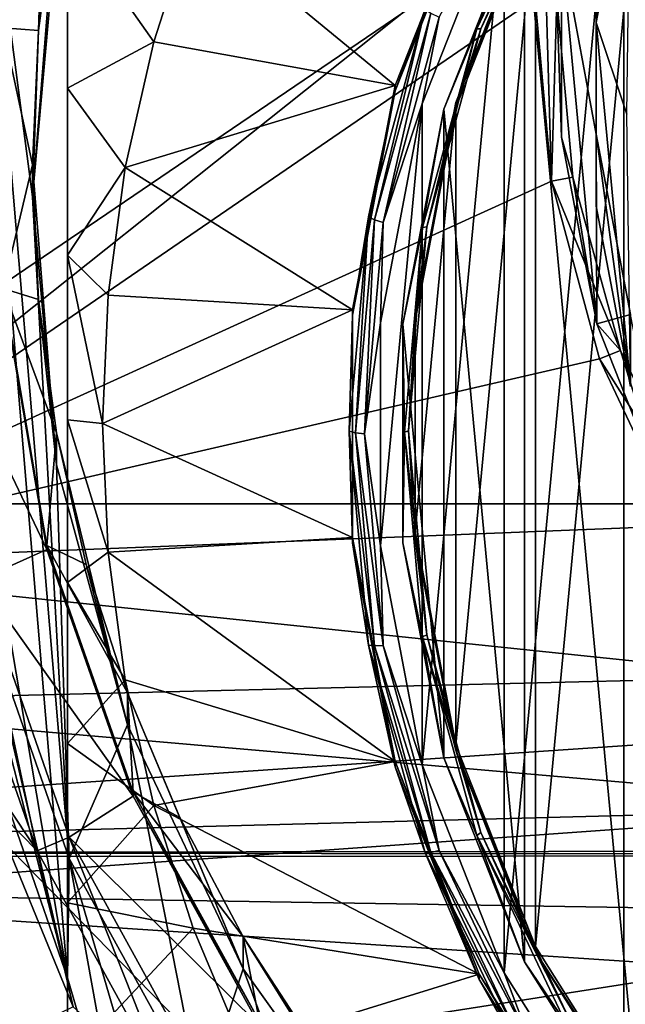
# Model space of a CAD drawing. Header units: metres. Extents: x -105 to 105, y -117 to 62.
# Tile 14 of 256: x -11.34 to -7.01, y -99.66 to -92.62. Entities that reach past the tile are written whole.
import ezdxf

# ---------------------------------------------------------------- set-up
doc = ezdxf.new("R2010")
doc.units = ezdxf.units.M
doc.layers.add('solid_509432_AD150_SW0001', color=7, linetype='CONTINUOUS')
doc.layers.add('solid_509432_AD150_SW0001_01', color=7, linetype='CONTINUOUS')

msp = doc.modelspace()

# ---------------------------------------------------------------- linework, layer by layer
at = {"layer": 'solid_509432_AD150_SW0001'}
for points in [[(0, -86.724808, 14.3), (-13.803509, -96.100266, 13.938542), (-14.404445, -85.035896, 13.922807)], [(0, -86.724808, 14.3), (0, -110.232567, 14.3), (-13.803509, -96.100266, 13.938542)], [(-7.0211, -100.791992, -10.986426), (-7.02114, -90.37677, -13.01094), (-5.926301, -89.198578, -13.239958)], [(-5.926248, -101.970184, -10.757409), (-7.0211, -100.791992, -10.986426), (-5.926301, -89.198578, -13.239958)], [(-11, -99.471596, -6.862603), (-11.636713, -91.887367, -8.336827), (-11, -90.05616, -8.692779)], [(-11, -90.05616, -8.692779), (-11, -95.480492, -11.464352), (-11, -96.645042, -11.200007)], [(-11, -94.30172, -11.655503), (-11, -95.480492, -11.464352), (-11, -90.05616, -8.692779)], [(-11, -90.05616, -8.692779), (-11, -96.645042, -11.200007), (-11, -97.795158, -10.863888)], [(-11, -90.05616, -8.692779), (-11, -97.795158, -10.863888), (-11, -98.935532, -10.458097)], [(-11, -90.05616, -8.692779), (-11, -98.935532, -10.458097), (-11, -100.078049, -9.982521)], [(-11, -99.471596, -6.862603), (-11, -90.05616, -8.692779), (-11, -100.078049, -9.982521)], [(-11, -93.109436, -11.7747), (-11, -94.30172, -11.655503), (-11, -90.05616, -8.692779)], [(-11, -91.900085, -11.82565), (-11, -93.109436, -11.7747), (-11, -90.05616, -8.692779)], [(-7.876661, -99.436317, -11.249943), (-7.876689, -91.732452, -12.747422), (-7.02114, -90.37677, -13.01094)], [(-7.0211, -100.791992, -10.986426), (-7.876661, -99.436317, -11.249943), (-7.02114, -90.37677, -13.01094)], [(-6.893521, -100.687965, -10.971923), (-6.893521, -90.467735, -12.958534), (-7.732702, -91.798157, -12.699927)], [(-7.653642, -99.249084, -10.878851), (-7.653642, -91.766983, -12.333223), (-6.82304, -90.450165, -12.589187)], [(-6.82304, -100.565903, -10.622887), (-7.653642, -99.249084, -10.878851), (-6.82304, -90.450165, -12.589187)], [(-11.460716, -92.705833, -2.167306), (-11.632822, -90.841881, -3.03898), (-11.148109, -90.866913, -2.524756)], [(-11.148103, -90.838264, -2.377516), (-11.460722, -92.677269, -2.020051), (-11.148109, -90.866913, -2.524756)], [(-11.207184, -92.694626, -2.271357), (-11.460722, -92.677269, -2.020051), (-11.148103, -90.838264, -2.377516)], [(-11.079108, -91.739655, -2.456984), (-11.207184, -92.694626, -2.271357), (-11.148103, -90.838264, -2.377516)], [(-7.219068, -92.637962, -0.346809), (-6.973218, -90.831795, 2.052644), (-7.21907, -92.12281, 2.303591)], [(-7.219068, -92.637962, -0.346809), (-6.973209, -91.346947, -0.597756), (-6.973218, -90.831795, 2.052644)], [(-11.460722, -92.677269, -2.020051), (-11.460716, -92.705833, -2.167306), (-11.148109, -90.866913, -2.524756)], [(-11.632832, -90.994568, -3.824274), (-11.25, -93.886154, -3.262206), (-11.079106, -91.968613, -3.634939)], [(-11.632832, -90.994568, -3.824274), (-10.989261, -98.617981, -2.342433), (-11.25, -93.886154, -3.262206)], [(-11.632832, -90.994568, -3.824274), (-11.632831, -96.777748, -2.700138), (-10.989261, -98.617981, -2.342433)], [(-7.219068, -92.637962, -0.346809), (-7, -93.294693, -0.219152), (-6.973209, -91.346947, -0.597756)], [(-7.732702, -91.798157, -12.699927), (-7.44007, -91.352753, -12.741149), (-8.072949, -92.685028, -12.482181)], [(-8.044258, -92.684334, -12.423862), (-8.072949, -92.685028, -12.482181), (-7.44007, -91.352753, -12.741149)], [(-8.044258, -92.684334, -12.423862), (-7.44007, -91.352753, -12.741149), (-7.413628, -91.356789, -12.68191)], [(-8.044258, -92.684334, -12.423862), (-7.413628, -91.356789, -12.68191), (-7.653646, -91.805153, -12.529548)], [(-13.570243, -91.42173, 4.044819), (-13.559726, -96.514633, 5.034499), (-7.62436, -91.788414, 3.957484)], [(-8.056475, -91.570107, -12.371493), (-8.656434, -93.090332, -12.075991), (-10.101694, -91.898872, -12.307588)], [(-8.656431, -93.128479, -12.272319), (-8.656434, -93.090332, -12.075991), (-8.056475, -91.570107, -12.371493)], [(-8.656431, -93.128479, -12.272319), (-8.056475, -91.570107, -12.371493), (-8.05647, -91.608253, -12.567821)], [(-8.656431, -93.128479, -12.272319), (-8.05647, -91.608253, -12.567821), (-8.442927, -92.544281, -12.463844)], [(-11.25, -93.886154, -3.262206), (-11.207184, -92.694626, -2.271357), (-11.079108, -91.739655, -2.456984)], [(-11.079106, -91.968613, -3.634939), (-11.25, -93.886154, -3.262206), (-11.079108, -91.739655, -2.456984)], [(-8.463775, -97.949348, -11.53898), (-8.463793, -93.219429, -12.458384), (-7.876689, -91.732452, -12.747422)], [(-8.34108, -92.601334, -12.563081), (-7.876689, -91.732452, -12.747422), (-8.463793, -93.219429, -12.458384)], [(-7.876661, -99.436317, -11.249943), (-8.463775, -97.949348, -11.53898), (-7.876689, -91.732452, -12.747422)], [(-8.223607, -93.211197, -12.052497), (-7.653646, -91.805153, -12.529548), (-7.653642, -91.766983, -12.333223)], [(-8.223607, -97.804871, -11.159577), (-8.223607, -93.211197, -12.052497), (-7.653642, -91.766983, -12.333223)], [(-7.653642, -99.249084, -10.878851), (-8.223607, -97.804871, -11.159577), (-7.653642, -91.766983, -12.333223)], [(-13.559726, -96.514633, 5.034499), (-7.655401, -92.466972, 4.090209), (-7.62436, -91.788414, 3.957484)], [(-8.308556, -93.257294, -12.4163), (-7.732702, -91.798157, -12.699927), (-8.072949, -92.685028, -12.482181)], [(-7.732702, -99.357544, -11.230531), (-7.732702, -91.798157, -12.699927), (-8.308556, -93.257294, -12.4163)], [(-8.044258, -92.684334, -12.423862), (-7.653646, -91.805153, -12.529548), (-8.223609, -93.249367, -12.248821)], [(-8.223607, -93.211197, -12.052497), (-8.223609, -93.249367, -12.248821), (-7.653646, -91.805153, -12.529548)], [(-6.893521, -100.687965, -10.971923), (-7.732702, -91.798157, -12.699927), (-7.732702, -99.357544, -11.230531)], [(-11, -99.471596, -6.862603), (-11.959449, -93.796318, -7.965765), (-11.636713, -91.887367, -8.336827)], [(-10.101694, -91.898872, -12.307588), (-10.383667, -92.776718, -12.13695), (-11, -91.900085, -11.82565)], [(-10.383667, -92.776718, -12.13695), (-11, -93.109436, -11.7747), (-11, -91.900085, -11.82565)], [(-8.656434, -93.090332, -12.075991), (-10.383667, -92.776718, -12.13695), (-10.101694, -91.898872, -12.307588)], [(-7.468007, -93.458755, 2.563272), (-7.468007, -92.100174, 2.299191), (-7.499994, -92.469002, 4.079166)], [(-7.213695, -94.79422, 2.82286), (-7.468007, -92.100174, 2.299191), (-7.468007, -93.458755, 2.563272)], [(-7.219065, -93.436172, 2.558883), (-7.468007, -92.100174, 2.299191), (-7.213695, -94.79422, 2.82286)], [(-7.219065, -93.436172, 2.558883), (-7.21907, -92.12281, 2.303591), (-7.468007, -92.100174, 2.299191)], [(-7.219068, -93.951332, -0.091515), (-7.21907, -92.12281, 2.303591), (-7.219065, -93.436172, 2.558883)], [(-7.219068, -93.951332, -0.091515), (-7.219068, -92.637962, -0.346809), (-7.21907, -92.12281, 2.303591)], [(-13.559726, -96.514633, 5.034499), (-7.539588, -93.77375, 4.341133), (-7.655401, -92.466972, 4.090209)], [(-7.577569, -92.467705, 4.086444), (-7.655401, -92.466972, 4.090209), (-7.539588, -93.77375, 4.341133)], [(-7.577569, -92.467705, 4.086444), (-7.539588, -93.77375, 4.341133), (-7.499994, -92.469002, 4.079166)], [(-7.539588, -93.77375, 4.341133), (-7.384731, -93.745918, 4.324059), (-7.499994, -92.469002, 4.079166)], [(-7.468007, -93.458755, 2.563272), (-7.499994, -92.469002, 4.079166), (-7.384731, -93.745918, 4.324059)], [(-8.656431, -93.128479, -12.272319), (-8.442927, -92.544281, -12.463844), (-8.848277, -94.029274, -12.175191)], [(-8.805527, -94.049065, -12.2375), (-8.848277, -94.029274, -12.175191), (-8.442927, -92.544281, -12.463844)], [(-8.805527, -94.049065, -12.2375), (-8.442927, -92.544281, -12.463844), (-8.402136, -92.571251, -12.524758)], [(-8.805527, -94.049065, -12.2375), (-8.402136, -92.571251, -12.524758), (-8.741539, -94.068413, -12.277909)], [(-8.402136, -92.571251, -12.524758), (-8.34108, -92.601334, -12.563081), (-8.741539, -94.068413, -12.277909)], [(-8.741539, -94.068413, -12.277909), (-8.34108, -92.601334, -12.563081), (-8.463793, -93.219429, -12.458384)], [(-11.25, -93.657188, -2.084253), (-11.460722, -94.541695, -1.657642), (-11.460722, -92.677269, -2.020051)], [(-11.207184, -92.694626, -2.271357), (-11.25, -93.657188, -2.084253), (-11.460722, -92.677269, -2.020051)], [(-8.308556, -93.257294, -12.4163), (-8.072949, -92.685028, -12.482181), (-8.460536, -94.104942, -12.206177)], [(-8.430467, -94.099197, -12.148839), (-8.460536, -94.104942, -12.206177), (-8.072949, -92.685028, -12.482181)], [(-8.430467, -94.099197, -12.148839), (-8.072949, -92.685028, -12.482181), (-8.044258, -92.684334, -12.423862)], [(-8.430467, -94.099197, -12.148839), (-8.044258, -92.684334, -12.423862), (-8.223609, -93.249367, -12.248821)], [(-6.973209, -95.242348, 0.159432), (-7, -93.294693, -0.219152), (-7.219068, -92.637962, -0.346809)], [(-6.973209, -95.242348, 0.159432), (-7.219068, -92.637962, -0.346809), (-7.219068, -93.951332, -0.091515)], [(-11.25, -93.886154, -3.262206), (-11.25, -93.657188, -2.084253), (-11.207184, -92.694626, -2.271357)], [(-10.383667, -92.776718, -12.13695), (-10.586699, -93.675697, -11.962208), (-11, -93.109436, -11.7747)], [(-8.656434, -93.090332, -12.075991), (-10.586699, -93.675697, -11.962208), (-10.383667, -92.776718, -12.13695)], [(-10.586699, -93.675697, -11.962208), (-11, -94.30172, -11.655503), (-11, -93.109436, -11.7747)], [(-8.656434, -93.090332, -12.075991), (-8.961608, -94.692879, -11.764486), (-10.586699, -93.675697, -11.962208)], [(-8.961608, -94.731033, -11.960814), (-8.961608, -94.692879, -11.764486), (-8.656434, -93.090332, -12.075991)], [(-8.961608, -94.731033, -11.960814), (-8.656434, -93.090332, -12.075991), (-8.656431, -93.128479, -12.272319)], [(-8.961608, -94.731033, -11.960814), (-8.656431, -93.128479, -12.272319), (-8.848277, -94.029274, -12.175191)], [(-8.762425, -96.381767, -11.843686), (-8.762432, -94.78701, -12.153677), (-8.463793, -93.219429, -12.458384)], [(-8.741539, -94.068413, -12.277909), (-8.463793, -93.219429, -12.458384), (-8.762432, -94.78701, -12.153677)], [(-8.463775, -97.949348, -11.53898), (-8.762425, -96.381767, -11.843686), (-8.463793, -93.219429, -12.458384)], [(-8.430467, -94.099197, -12.148839), (-8.223609, -93.249367, -12.248821), (-8.513527, -94.771797, -11.95289)], [(-8.513526, -94.733627, -11.756566), (-8.513527, -94.771797, -11.95289), (-8.223609, -93.249367, -12.248821)], [(-8.513526, -94.733627, -11.756566), (-8.223609, -93.249367, -12.248821), (-8.223607, -93.211197, -12.052497)], [(-8.513526, -96.282433, -11.455508), (-8.513526, -94.733627, -11.756566), (-8.223607, -93.211197, -12.052497)], [(-8.223607, -97.804871, -11.159577), (-8.513526, -96.282433, -11.455508), (-8.223607, -93.211197, -12.052497)], [(-8.601469, -94.795448, -12.117312), (-8.308556, -93.257294, -12.4163), (-8.460536, -94.104942, -12.206177)], [(-8.308556, -97.898415, -11.514157), (-8.308556, -93.257294, -12.4163), (-8.601469, -94.795448, -12.117312)], [(-7.732702, -99.357544, -11.230531), (-8.308556, -93.257294, -12.4163), (-8.308556, -97.898415, -11.514157)], [(-7.213695, -94.79422, 2.82286), (-7.468007, -93.458755, 2.563272), (-7.384731, -93.745918, 4.324059)], [(-6.973209, -95.242348, 0.159432), (-7.219068, -93.951332, -0.091515), (-7.219065, -93.436172, 2.558883)], [(-6.973202, -94.727188, 2.80983), (-7.219065, -93.436172, 2.558883), (-7.213695, -94.79422, 2.82286)], [(-6.973209, -95.242348, 0.159432), (-7.219065, -93.436172, 2.558883), (-6.973202, -94.727188, 2.80983)], [(-11.25, -93.657188, -2.084253), (-11.207184, -94.619751, -1.89715), (-11.460722, -94.541695, -1.657642)], [(-11.079107, -95.803703, -2.889473), (-11.207184, -94.619751, -1.89715), (-11.25, -93.657188, -2.084253)], [(-11.25, -93.886154, -3.262206), (-11.079107, -95.803703, -2.889473), (-11.25, -93.657188, -2.084253)], [(-10.586699, -93.675697, -11.962208), (-10.709085, -94.588234, -11.784827), (-11, -94.30172, -11.655503)], [(-8.961608, -94.692879, -11.764486), (-10.709085, -94.588234, -11.784827), (-10.586699, -93.675697, -11.962208)], [(-13.559726, -96.514633, 5.034499), (-7.194903, -95.044136, 4.578875), (-7.539588, -93.77375, 4.341133)], [(-11, -99.471596, -6.862603), (-11.959449, -95.73143, -7.589617), (-11.959449, -93.796318, -7.965765)], [(-7.539588, -93.77375, 4.341133), (-7.045498, -94.985817, 4.555677), (-7.384731, -93.745918, 4.324059)], [(-7.194903, -95.044136, 4.578875), (-7.045498, -94.985817, 4.555677), (-7.539588, -93.77375, 4.341133)], [(-7.213695, -94.79422, 2.82286), (-7.384731, -93.745918, 4.324059), (-7.045498, -94.985817, 4.555677)], [(-10.989261, -98.617981, -2.342433), (-11.079107, -95.803703, -2.889473), (-11.25, -93.886154, -3.262206)], [(-8.961608, -94.731033, -11.960814), (-8.848277, -94.029274, -12.175191), (-8.984776, -95.560799, -11.877493)], [(-8.941366, -95.573189, -11.94124), (-8.984776, -95.560799, -11.877493), (-8.848277, -94.029274, -12.175191)], [(-8.941366, -95.573189, -11.94124), (-8.848277, -94.029274, -12.175191), (-8.805527, -94.049065, -12.2375)], [(-8.941366, -95.573189, -11.94124), (-8.805527, -94.049065, -12.2375), (-8.876391, -95.581459, -11.983803)], [(-8.805527, -94.049065, -12.2375), (-8.741539, -94.068413, -12.277909), (-8.876391, -95.581459, -11.983803)], [(-8.876391, -95.581459, -11.983803), (-8.741539, -94.068413, -12.277909), (-8.762432, -94.78701, -12.153677)], [(-8.601469, -94.795448, -12.117312), (-8.460536, -94.104942, -12.206177), (-8.591053, -95.569359, -11.921524)], [(-8.56052, -95.558411, -11.865197), (-8.591053, -95.569359, -11.921524), (-8.460536, -94.104942, -12.206177)], [(-8.56052, -95.558411, -11.865197), (-8.460536, -94.104942, -12.206177), (-8.430467, -94.099197, -12.148839)], [(-8.56052, -95.558411, -11.865197), (-8.430467, -94.099197, -12.148839), (-8.513527, -94.771797, -11.95289)], [(-11, -94.30172, -11.655503), (-10.75, -95.508034, -11.606037), (-11, -95.480492, -11.464352)], [(-10.709085, -94.588234, -11.784827), (-10.75, -95.508034, -11.606037), (-11, -94.30172, -11.655503)], [(-11.148109, -96.409294, -1.447426), (-11.959011, -94.706276, -2.287817), (-11.460716, -94.570381, -1.804875)], [(-11.460722, -94.541695, -1.657642), (-11.148103, -96.380699, -1.300177), (-11.460716, -94.570381, -1.804875)], [(-11.079108, -95.574722, -1.711523), (-11.148103, -96.380699, -1.300177), (-11.460722, -94.541695, -1.657642)], [(-11.207184, -94.619751, -1.89715), (-11.079108, -95.574722, -1.711523), (-11.460722, -94.541695, -1.657642)], [(-11.148103, -96.380699, -1.300177), (-11.148109, -96.409294, -1.447426), (-11.460716, -94.570381, -1.804875)], [(-8.961608, -94.692879, -11.764486), (-10.75, -95.508034, -11.606037), (-10.709085, -94.588234, -11.784827)], [(-11.079107, -95.803703, -2.889473), (-11.079108, -95.574722, -1.711523), (-11.207184, -94.619751, -1.89715)], [(-11.148109, -96.409294, -1.447426), (-11.632822, -96.625137, -1.914829), (-11.959011, -94.706276, -2.287817)], [(-8.961608, -94.692879, -11.764486), (-8.961608, -96.323181, -11.447588), (-10.75, -95.508034, -11.606037)], [(-8.961608, -96.361351, -11.643911), (-8.961608, -96.323181, -11.447588), (-8.961608, -94.692879, -11.764486)], [(-8.961608, -96.361351, -11.643911), (-8.961608, -94.692879, -11.764486), (-8.961608, -94.731033, -11.960814)], [(-6.973202, -94.727188, 2.80983), (-7.213695, -94.79422, 2.82286), (-6.713717, -96.061096, 3.069116)], [(-8.961608, -96.361351, -11.643911), (-8.961608, -94.731033, -11.960814), (-8.984776, -95.560799, -11.877493)], [(-8.876391, -95.581459, -11.983803), (-8.762432, -94.78701, -12.153677), (-8.762425, -96.381767, -11.843686)], [(-8.601469, -96.360252, -11.813145), (-8.601469, -94.795448, -12.117312), (-8.591053, -95.569359, -11.921524)], [(-8.308556, -97.898415, -11.514157), (-8.601469, -94.795448, -12.117312), (-8.601469, -96.360252, -11.813145)], [(-8.56052, -95.558411, -11.865197), (-8.513527, -94.771797, -11.95289), (-8.513527, -96.320595, -11.651834)], [(-8.513526, -96.282433, -11.455508), (-8.513527, -94.771797, -11.95289), (-8.513526, -94.733627, -11.756566)], [(-8.513526, -96.282433, -11.455508), (-8.513527, -96.320595, -11.651834), (-8.513527, -94.771797, -11.95289)], [(-6.713717, -96.061096, 3.069116), (-7.213695, -94.79422, 2.82286), (-7.045498, -94.985817, 4.555677)], [(-7.194903, -95.044136, 4.578875), (-6.492523, -96.15036, 4.76683), (-7.045498, -94.985817, 4.555677)], [(-6.713717, -96.061096, 3.069116), (-7.045498, -94.985817, 4.555677), (-6.492523, -96.15036, 4.76683)], [(-13.559726, -96.514633, 5.034499), (-6.631627, -96.238182, 4.795949), (-7.194903, -95.044136, 4.578875)], [(-6.631627, -96.238182, 4.795949), (-6.492523, -96.15036, 4.76683), (-7.194903, -95.044136, 4.578875)], [(-11, -95.480492, -11.464352), (-10.75, -95.508034, -11.606037), (-10.709085, -96.427826, -11.427247)], [(-11, -96.645042, -11.200007), (-11, -95.480492, -11.464352), (-10.709085, -96.427826, -11.427247)], [(-11.079108, -95.574722, -1.711523), (-10.866635, -96.515511, -1.528651), (-11.148103, -96.380699, -1.300177)], [(-10.571546, -97.663177, -2.528028), (-10.866635, -96.515511, -1.528651), (-11.079108, -95.574722, -1.711523)], [(-11.079107, -95.803703, -2.889473), (-10.571546, -97.663177, -2.528028), (-11.079108, -95.574722, -1.711523)], [(-8.961608, -96.323181, -11.447588), (-10.709085, -96.427826, -11.427247), (-10.75, -95.508034, -11.606037)], [(-8.961608, -96.361351, -11.643911), (-8.984776, -95.560799, -11.877493), (-8.848277, -97.092323, -11.579795)], [(-8.805527, -97.097313, -11.64498), (-8.848277, -97.092323, -11.579795), (-8.984776, -95.560799, -11.877493)], [(-8.805527, -97.097313, -11.64498), (-8.984776, -95.560799, -11.877493), (-8.941366, -95.573189, -11.94124)], [(-8.941366, -95.573189, -11.94124), (-8.876391, -95.581459, -11.983803), (-8.741539, -97.094513, -11.689695)], [(-8.805527, -97.097313, -11.64498), (-8.941366, -95.573189, -11.94124), (-8.741539, -97.094513, -11.689695)], [(-8.601469, -96.360252, -11.813145), (-8.591053, -95.569359, -11.921524), (-8.460536, -97.033768, -11.636871)], [(-8.430467, -97.017616, -11.581556), (-8.591053, -95.569359, -11.921524), (-8.56052, -95.558411, -11.865197)], [(-8.430467, -97.017616, -11.581556), (-8.460536, -97.033768, -11.636871), (-8.591053, -95.569359, -11.921524)], [(-8.430467, -97.017616, -11.581556), (-8.56052, -95.558411, -11.865197), (-8.513527, -96.320595, -11.651834)], [(-8.741539, -97.094513, -11.689695), (-8.876391, -95.581459, -11.983803), (-8.762425, -96.381767, -11.843686)], [(-11, -99.471596, -6.862603), (-11.636713, -97.640388, -7.218554), (-11.959449, -95.73143, -7.589617)], [(-10.989261, -98.617981, -2.342433), (-10.571546, -97.663177, -2.528028), (-11.079107, -95.803703, -2.889473)], [(0, -110.232567, 14.3), (-13.629965, -97.961433, 13.943087), (-13.803509, -96.100266, 13.938542)], [(-13.559726, -96.514633, 5.034499), (-5.866672, -97.319588, 4.985745), (-6.631627, -96.238182, 4.795949)], [(-8.961608, -96.323181, -11.447588), (-8.656434, -97.925735, -11.136084), (-10.709085, -96.427826, -11.427247)], [(-8.656431, -97.963913, -11.332406), (-8.656434, -97.925735, -11.136084), (-8.961608, -96.323181, -11.447588)], [(-8.656431, -97.963913, -11.332406), (-8.961608, -96.323181, -11.447588), (-8.961608, -96.361351, -11.643911)], [(-8.223607, -97.804871, -11.159577), (-8.513527, -96.320595, -11.651834), (-8.513526, -96.282433, -11.455508)], [(-8.430467, -97.017616, -11.581556), (-8.513527, -96.320595, -11.651834), (-8.223609, -97.843025, -11.355904)], [(-8.223607, -97.804871, -11.159577), (-8.223609, -97.843025, -11.355904), (-8.513527, -96.320595, -11.651834)], [(-10.53138, -98.17276, -1.104643), (-11.632822, -96.625137, -1.914829), (-11.148109, -96.409294, -1.447426)], [(-11.148103, -96.380699, -1.300177), (-10.531393, -98.144104, -0.957405), (-11.148109, -96.409294, -1.447426)], [(-10.531393, -98.144104, -0.957405), (-10.53138, -98.17276, -1.104643), (-11.148109, -96.409294, -1.447426)], [(-10.571551, -97.434196, -1.350077), (-10.531393, -98.144104, -0.957405), (-11.148103, -96.380699, -1.300177)], [(-10.866635, -96.515511, -1.528651), (-10.571551, -97.434196, -1.350077), (-11.148103, -96.380699, -1.300177)], [(-8.656431, -97.963913, -11.332406), (-8.961608, -96.361351, -11.643911), (-8.848277, -97.092323, -11.579795)], [(-8.741539, -97.094513, -11.689695), (-8.762425, -96.381767, -11.843686), (-8.463775, -97.949348, -11.53898)], [(-8.308556, -97.898415, -11.514157), (-8.601469, -96.360252, -11.813145), (-8.460536, -97.033768, -11.636871)], [(-11, -96.645042, -11.200007), (-10.709085, -96.427826, -11.427247), (-10.5867, -97.340363, -11.249867)], [(-8.656434, -97.925735, -11.136084), (-10.5867, -97.340363, -11.249867), (-10.709085, -96.427826, -11.427247)], [(-13.559726, -96.514633, 5.034499), (-13.54511, -97.506264, 5.226863), (-5.866672, -97.319588, 4.985745)], [(-10.571546, -97.663177, -2.528028), (-10.571551, -97.434196, -1.350077), (-10.866635, -96.515511, -1.528651)], [(-11.632822, -96.625137, -1.914829), (-11.218225, -98.563866, -1.537979), (-11.875161, -96.685425, -1.90311)], [(-11.632822, -96.625137, -1.914829), (-10.989248, -98.465355, -1.557126), (-11.218225, -98.563866, -1.537979)], [(-10.53138, -98.17276, -1.104643), (-10.989248, -98.465355, -1.557126), (-11.632822, -96.625137, -1.914829)], [(-11.875161, -96.685425, -1.90311), (-11.218225, -98.563866, -1.537979), (-11.667616, -97.890129, -4.301058)], [(-11, -97.795158, -10.863888), (-11, -96.645042, -11.200007), (-10.5867, -97.340363, -11.249867)], [(-11, -99.471596, -6.862603), (-11.632831, -96.777748, -2.700138), (-11.636713, -97.640388, -7.218554)], [(-11, -99.471596, -6.862603), (-10.989261, -98.617981, -2.342433), (-11.632831, -96.777748, -2.700138)], [(-8.044258, -98.432487, -11.306534), (-8.460536, -97.033768, -11.636871), (-8.430467, -97.017616, -11.581556)], [(-8.308556, -97.898415, -11.514157), (-8.460536, -97.033768, -11.636871), (-8.072949, -98.453682, -11.360868)], [(-8.044258, -98.432487, -11.306534), (-8.072949, -98.453682, -11.360868), (-8.460536, -97.033768, -11.636871)], [(-8.044258, -98.432487, -11.306534), (-8.430467, -97.017616, -11.581556), (-8.223609, -97.843025, -11.355904)], [(-8.656431, -97.963913, -11.332406), (-8.848277, -97.092323, -11.579795), (-8.442927, -98.577316, -11.291142)], [(-8.402136, -98.575127, -11.357722), (-8.442927, -98.577316, -11.291142), (-8.848277, -97.092323, -11.579795)], [(-8.402136, -98.575127, -11.357722), (-8.848277, -97.092323, -11.579795), (-8.805527, -97.097313, -11.64498)], [(-8.805527, -97.097313, -11.64498), (-8.741539, -97.094513, -11.689695), (-8.34108, -98.561592, -11.404525)], [(-8.402136, -98.575127, -11.357722), (-8.805527, -97.097313, -11.64498), (-8.34108, -98.561592, -11.404525)], [(-8.34108, -98.561592, -11.404525), (-8.741539, -97.094513, -11.689695), (-8.463775, -97.949348, -11.53898)], [(-13.54511, -97.506264, 5.226863), (-4.923309, -98.255569, 5.142517), (-5.866672, -97.319588, 4.985745)], [(-11, -97.795158, -10.863888), (-10.5867, -97.340363, -11.249867), (-10.383671, -98.239334, -11.075127)], [(-8.656434, -97.925735, -11.136084), (-10.383671, -98.239334, -11.075127), (-10.5867, -97.340363, -11.249867)], [(-10.571551, -97.434196, -1.350077), (-10.195991, -98.324226, -1.177072), (-10.531393, -98.144104, -0.957405)], [(-9.74273, -99.407898, -2.188888), (-10.195991, -98.324226, -1.177072), (-10.571551, -97.434196, -1.350077)], [(-10.571546, -97.663177, -2.528028), (-9.74273, -99.407898, -2.188888), (-10.571551, -97.434196, -1.350077)], [(-13.54511, -97.506264, 5.226863), (-13.495897, -98.481377, 5.415092), (-4.923309, -98.255569, 5.142517)], [(-10.989261, -98.617981, -2.342433), (-10.045936, -100.329033, -2.009837), (-10.571546, -97.663177, -2.528028)], [(-10.045936, -100.329033, -2.009837), (-9.74273, -99.407898, -2.188888), (-10.571546, -97.663177, -2.528028)], [(-11, -98.935532, -10.458097), (-11, -97.795158, -10.863888), (-10.383671, -98.239334, -11.075127)], [(-7.653642, -99.249084, -10.878851), (-8.223609, -97.843025, -11.355904), (-8.223607, -97.804871, -11.159577)], [(-11.218225, -98.563866, -1.537979), (-11.561239, -98.214767, -4.307004), (-11.667616, -97.890129, -4.301058)], [(-7.732702, -99.357544, -11.230531), (-8.308556, -97.898415, -11.514157), (-8.072949, -98.453682, -11.360868)], [(-8.044258, -98.432487, -11.306534), (-8.223609, -97.843025, -11.355904), (-7.653646, -99.287239, -11.075177)], [(-7.653642, -99.249084, -10.878851), (-7.653646, -99.287239, -11.075177), (-8.223609, -97.843025, -11.355904)], [(0, -110.232567, 14.3), (-13.609261, -98.113106, 13.943629), (-13.629965, -97.961433, 13.943087)], [(-8.656434, -97.925735, -11.136084), (-8.056475, -99.445961, -10.840581), (-10.383671, -98.239334, -11.075127)], [(-8.05647, -99.484131, -11.036904), (-8.056475, -99.445961, -10.840581), (-8.656434, -97.925735, -11.136084)], [(-8.05647, -99.484131, -11.036904), (-8.656434, -97.925735, -11.136084), (-8.656431, -97.963913, -11.332406)], [(-8.05647, -99.484131, -11.036904), (-8.656431, -97.963913, -11.332406), (-8.442927, -98.577316, -11.291142)], [(-8.34108, -98.561592, -11.404525), (-8.463775, -97.949348, -11.53898), (-7.876661, -99.436317, -11.249943)], [(0, -110.232567, 14.3), (-13.284678, -99.825981, 13.952128), (-13.609261, -98.113106, 13.943629)], [(-9.627447, -99.812393, -0.78593), (-10.989248, -98.465355, -1.557126), (-10.53138, -98.17276, -1.104643)], [(-10.531393, -98.144104, -0.957405), (-9.627415, -99.783821, -0.638676), (-10.53138, -98.17276, -1.104643)], [(-9.742734, -99.178925, -1.010936), (-9.627415, -99.783821, -0.638676), (-10.531393, -98.144104, -0.957405)], [(-10.195991, -98.324226, -1.177072), (-9.742734, -99.178925, -1.010936), (-10.531393, -98.144104, -0.957405)], [(-9.627415, -99.783821, -0.638676), (-9.627447, -99.812393, -0.78593), (-10.53138, -98.17276, -1.104643)], [(-11.918053, -100.147987, -3.349353), (-11.561239, -98.214767, -4.307004), (-10.958703, -99.678619, -4.371245)], [(-11.218225, -98.563866, -1.537979), (-10.958703, -99.678619, -4.371245), (-11.561239, -98.214767, -4.307004)], [(-11, -98.935532, -10.458097), (-10.383671, -98.239334, -11.075127), (-10.101698, -99.117188, -10.904489)], [(-8.056475, -99.445961, -10.840581), (-10.101698, -99.117188, -10.904489), (-10.383671, -98.239334, -11.075127)], [(-13.495897, -98.481377, 5.415092), (-13.465041, -98.866707, 5.48917), (-4.923309, -98.255569, 5.142517)], [(-13.465041, -98.866707, 5.48917), (-3.83006, -99.017967, 5.26155), (-4.923309, -98.255569, 5.142517)], [(-9.74273, -99.407898, -2.188888), (-9.742734, -99.178925, -1.010936), (-10.195991, -98.324226, -1.177072)], [(-7.413628, -99.760025, -11.048486), (-8.072949, -98.453682, -11.360868), (-8.044258, -98.432487, -11.306534)], [(-7.732702, -99.357544, -11.230531), (-8.072949, -98.453682, -11.360868), (-7.44007, -99.785965, -11.101898)], [(-7.413628, -99.760025, -11.048486), (-7.44007, -99.785965, -11.101898), (-8.072949, -98.453682, -11.360868)], [(-7.413628, -99.760025, -11.048486), (-8.044258, -98.432487, -11.306534), (-7.653646, -99.287239, -11.075177)], [(-10.989248, -98.465355, -1.557126), (-10.255256, -100.31057, -1.198453), (-11.218225, -98.563866, -1.537979)], [(-10.989248, -98.465355, -1.557126), (-10.046007, -100.176285, -1.224555), (-10.255256, -100.31057, -1.198453)], [(-9.627447, -99.812393, -0.78593), (-10.046007, -100.176285, -1.224555), (-10.989248, -98.465355, -1.557126)], [(-11.218225, -98.563866, -1.537979), (-10.255256, -100.31057, -1.198453), (-10.958703, -99.678619, -4.371245)], [(-7.74345, -99.961731, -11.088194), (-8.442927, -98.577316, -11.291142), (-8.402136, -98.575127, -11.357722)], [(-8.05647, -99.484131, -11.036904), (-8.442927, -98.577316, -11.291142), (-7.781044, -99.97065, -11.020305)], [(-7.74345, -99.961731, -11.088194), (-7.781044, -99.97065, -11.020305), (-8.442927, -98.577316, -11.291142)], [(-8.402136, -98.575127, -11.357722), (-8.34108, -98.561592, -11.404525), (-7.687181, -99.938118, -11.136955)], [(-7.74345, -99.961731, -11.088194), (-8.402136, -98.575127, -11.357722), (-7.687181, -99.938118, -11.136955)], [(-7.687181, -99.938118, -11.136955), (-8.34108, -98.561592, -11.404525), (-7.876661, -99.436317, -11.249943)], [(-11, -99.471596, -6.862603), (-10.565452, -100.955368, -9.811987), (-10.989261, -98.617981, -2.342433)], [(-10.058566, -101.794197, -9.648935), (-10.045936, -100.329033, -2.009837), (-10.989261, -98.617981, -2.342433)], [(-10.058566, -101.794197, -9.648935), (-10.989261, -98.617981, -2.342433), (-10.565452, -100.955368, -9.811987)], [(-13.465041, -98.866707, 5.48917), (-13.251834, -100.492882, 5.799579), (-3.83006, -99.017967, 5.26155)], [(-11, -100.078049, -9.982521), (-11, -98.935532, -10.458097), (-10.101698, -99.117188, -10.904489)], [(-13.251834, -100.492882, 5.799579), (-3.23723, -99.326668, 5.305739), (-3.83006, -99.017967, 5.26155)], [(-11, -100.078049, -9.982521), (-10.101698, -99.117188, -10.904489), (-9.742822, -99.967682, -10.739168)], [(-8.056475, -99.445961, -10.840581), (-9.742822, -99.967682, -10.739168), (-10.101698, -99.117188, -10.904489)], [(-9.742734, -99.178925, -1.010936), (-9.215516, -99.991287, -0.853029), (-9.627415, -99.783821, -0.638676)], [(-8.617981, -100.98468, -1.882393), (-9.215516, -99.991287, -0.853029), (-9.742734, -99.178925, -1.010936)], [(-9.74273, -99.407898, -2.188888), (-8.617981, -100.98468, -1.882393), (-9.742734, -99.178925, -1.010936)], [(-6.82304, -100.565903, -10.622887), (-7.653646, -99.287239, -11.075177), (-7.653642, -99.249084, -10.878851)], [(-7.413628, -99.760025, -11.048486), (-7.653646, -99.287239, -11.075177), (-6.823047, -100.604057, -10.819214)], [(-6.82304, -100.565903, -10.622887), (-6.823047, -100.604057, -10.819214), (-7.653646, -99.287239, -11.075177)], [(-13.251834, -100.492882, 5.799579), (-2.619574, -99.58387, 5.339258), (-3.23723, -99.326668, 5.305739)], [(-6.893521, -100.687965, -10.971923), (-7.732702, -99.357544, -11.230531), (-7.44007, -99.785965, -11.101898)], [(-10.045936, -100.329033, -2.009837), (-8.828659, -101.864243, -1.711423), (-9.74273, -99.407898, -2.188888)], [(-8.056475, -99.445961, -10.840581), (-7.182158, -100.832092, -10.571145), (-9.742822, -99.967682, -10.739168)], [(-8.828659, -101.864243, -1.711423), (-8.617981, -100.98468, -1.882393), (-9.74273, -99.407898, -2.188888)], [(-7.182155, -100.870255, -10.767469), (-7.182158, -100.832092, -10.571145), (-8.056475, -99.445961, -10.840581)], [(-7.182155, -100.870255, -10.767469), (-8.056475, -99.445961, -10.840581), (-8.05647, -99.484131, -11.036904)], [(-7.687181, -99.938118, -11.136955), (-7.876661, -99.436317, -11.249943), (-7.0211, -100.791992, -10.986426)], [(-11, -99.471596, -6.862603), (-11, -100.078049, -9.982521), (-10.565452, -100.955368, -9.811987)], [(-7.182155, -100.870255, -10.767469), (-8.05647, -99.484131, -11.036904), (-7.781044, -99.97065, -11.020305)], [(-13.251834, -100.492882, 5.799579), (-1.982089, -99.787331, 5.361802), (-2.619574, -99.58387, 5.339258)]]:
    msp.add_3dface(points, dxfattribs=at)
at = {"layer": 'solid_509432_AD150_SW0001_01'}
for points in [[(-18.577246, -77.482422, 17.200001), (-18.524509, -96.082024, 17.200001), (18.588333, -75.235542, 17.200001)], [(-18.524509, -96.082024, 17.200001), (18.524509, -96.082024, 17.200001), (18.588333, -75.235542, 17.200001)], [(-18.524509, -96.082024, 17.200001), (-18.370701, -98.581535, 17.200001), (18.524509, -96.082024, 17.200001)], [(-18.370701, -98.581535, 17.200001), (18.376259, -98.538971, 17.200001), (18.524509, -96.082024, 17.200001)], [(-18.370701, -98.581535, 17.200001), (18.369675, -98.589645, 17.200001), (18.376259, -98.538971, 17.200001)], [(-18.370701, -98.581535, 17.200001), (-18.367374, -98.606789, 17.200001), (18.369675, -98.589645, 17.200001)], [(-18.367374, -98.606789, 17.200001), (17.887283, -100.991478, 17.200001), (18.369675, -98.589645, 17.200001)], [(-18.367374, -98.606789, 17.200001), (-17.874126, -101.039688, 17.200001), (17.887283, -100.991478, 17.200001)]]:
    msp.add_3dface(points, dxfattribs=at)

doc.saveas('drawing.dxf')
